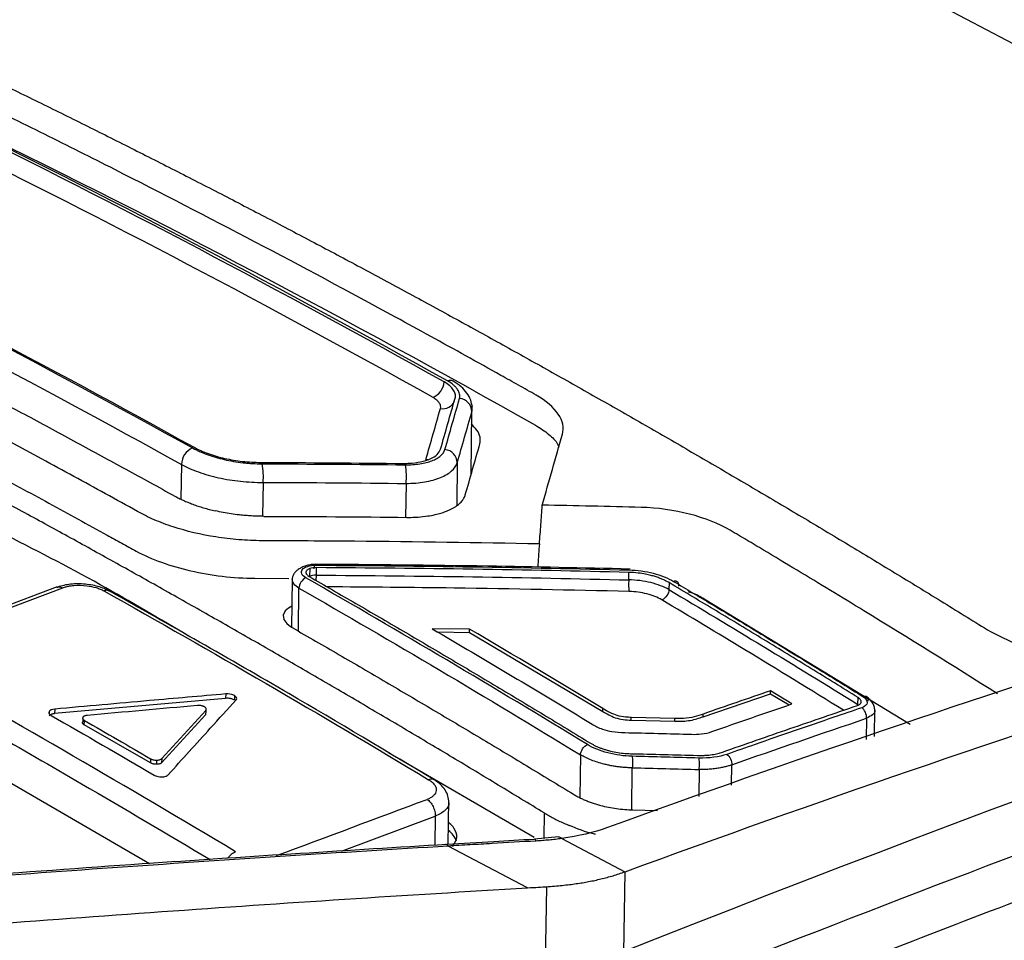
# Model space of a CAD drawing. Header units: millimetres. Extents: x -945 to 1227, y -951 to 1232.
# Tile 57 of 171: x 1023 to 1052, y -537 to -510. Entities that reach past the tile are written whole.
import ezdxf

# ---------------------------------------------------------------- set-up
doc = ezdxf.new("R2010")
doc.units = ezdxf.units.MM

msp = doc.modelspace()

# ---------------------------------------------------------------- linework, layer by layer
at = {"color": 7, "linetype": 'Continuous', "lineweight": 25}
for p, q in [((1035.69, -502.072), (1055.708, -512.592)), ((1036.412, -521.323), (1036.412, -521.303)), ((1031.867, -526.109), (1031.864, -526.329)), ((1031.677, -526.138), (1031.674, -526.366)), ((1041.015, -526.468), (1041.018, -526.247)), ((1024.29, -526.674), (1019.88, -528.336)), ((1030.074, -526.417), (1031.064, -526.424)), ((1031.162, -526.445), (1031.142, -527.872)), ((1042.191, -526.548), (1042.188, -526.752)), ((1020.046, -528.357), (1024.447, -526.698)), ((1049.249, -530.693), (1043.219, -527.026)), ((1036.353, -527.906), (1035.263, -527.897)), ((1035.42, -527.99), (1036.351, -528.008)), ((1036.351, -528.008), (1036.353, -527.906)), ((1036.351, -528.008), (1040.256, -530.317)), ((1029.217, -529.803), (1029.216, -529.932)), ((1029.473, -529.851), (1029.471, -529.98)), ((1043.189, -530.47), (1045.155, -529.797)), ((1045.155, -529.797), (1045.156, -529.712)), ((1045.155, -529.797), (1045.708, -530.123)), ((1045.784, -530.097), (1045.156, -529.712)), ((1029.216, -529.932), (1024.212, -530.379)), ((1028.413, -530.141), (1028.39, -530.142)), ((1047.718, -530.112), (1047.721, -529.908)), ((1019.484, -530.416), (1026.99, -534.762)), ((1024.214, -530.247), (1024.212, -530.379)), ((1028.63, -530.411), (1027.343, -531.814)), ((1027.344, -531.693), (1028.632, -530.283)), ((1028.632, -530.283), (1028.63, -530.411)), ((1040.256, -530.317), (1040.257, -530.232)), ((1043.189, -530.47), (1043.19, -530.391)), ((1048.199, -531.05), (1048.21, -530.247)), ((1025.08, -530.709), (1025.082, -530.577)), ((1027.016, -531.822), (1025.08, -530.709)), ((1041.084, -530.568), (1041.085, -530.489)), ((1041.084, -530.568), (1042.356, -530.6)), ((1042.357, -530.522), (1041.085, -530.489)), ((1042.356, -530.6), (1042.357, -530.522)), ((1038.24, -534.002), (1033.985, -531.523)), ((1027.018, -531.699), (1027.016, -531.822)), ((1027.183, -531.74), (1027.197, -531.74)), ((1027.197, -531.74), (1027.196, -531.861)), ((1027.339, -531.698), (1027.344, -531.693)), ((1027.344, -531.693), (1027.343, -531.814)), ((1035.728, -534.195), (1035.746, -532.909)), ((1041.134, -533.195), (1041.85, -533.214)), ((1038.959, -533.984), (1038.25, -534.053)), ((1039.05, -534.032), (1040.901, -535.005)), ((1035.662, -534.207), (1035.645, -534.208)), ((1038.05, -535.474), (1035.728, -534.254)), ((1040.901, -535.005), (1040.902, -535.005)), ((1038.57, -538.268), (1038.61, -535.442))]:
    msp.add_line(p, q, dxfattribs=at)
at = {"color": 250, "linetype": 'Continuous', "lineweight": 25}
for p, q in [((1036.423, -521.413), (1036.422, -521.545)), ((1036.396, -523.395), (1036.422, -521.545)), ((1027.921, -523.089), (1027.907, -524.098)), ((1035.074, -522.946), (1035.134, -522.95)), ((1035.994, -523.039), (1035.977, -524.281)), ((1030.31, -523.616), (1030.296, -524.606)), ((1034.496, -523.646), (1034.482, -524.638)), ((1031.343, -527.97), (1031.361, -526.706)), ((1024.051, -530.319), (1024.05, -530.372)), ((1025.036, -530.527), (1025.035, -530.619)), ((1047.969, -530.516), (1047.961, -531.132)), ((1039.597, -531.582), (1039.579, -532.829)), ((1041.099, -533.192), (1041.116, -531.963)), ((1043.072, -532.014), (1043.061, -532.801)), ((1044.015, -532.476), (1044.023, -531.877)), ((1038.537, -533.285), (1038.527, -534.026)), ((1032.604, -534.403), (1035.344, -533.381)), ((1035.344, -533.381), (1035.332, -534.228)), ((1040.869, -537.372), (1040.902, -535.005))]:
    msp.add_line(p, q, dxfattribs=at)
at = {"color": 7, "linetype": 'Continuous', "lineweight": 25, "flags": 128}
msp.add_lwpolyline([(1031.151, -527.24), (1031.051, -527.29), (1030.955, -527.374), (1030.899, -527.494), (1030.916, -527.621), (1031.006, -527.747), (1031.115, -527.833), (1031.149, -527.854), (1031.158, -527.86), (1031.161, -527.862), (1031.162, -527.862), (1031.162, -527.863), (1031.162, -527.863)], dxfattribs=at)
at = {"color": 250, "linetype": 'Continuous', "lineweight": 25, "flags": 128}
msp.add_lwpolyline([(1038.301, -534.105), (1038.279, -534.071), (1038.257, -534.055), (1038.236, -534.057), (1038.234, -534.058)], dxfattribs=at)
at = {"color": 250, "linetype": 'Continuous', "lineweight": 25}
for centre, radius, start, end in [((1035.784, -520.826), 0.193, 62.7749, 112.0624), ((1035.57, -521.087), 0.372, 259.5431, 335.9223)]:
    msp.add_arc(centre, radius, start, end, dxfattribs=at)
at = {"color": 7, "linetype": 'Continuous', "lineweight": 25}
for centre, radius, start, end in [((1035.056, -520.624), 0.556, 294.1924, 354.6067), ((1036.022, -521.56), 0.401, 2.0742, 84.5071), ((1028.478, -523.113), 0.557, 114.9602, 177.57), ((1035.594, -523.055), 0.401, 2.2257, 84.5664), ((1028.464, -523.426), 1.856, 354.1324, 11.0022), ((1032.704, -523.441), 1.804, 353.4919, 10.8426), ((1035.411, -534.288), 0.584, 17.8394, 56.526)]:
    msp.add_arc(centre, radius, start, end, dxfattribs=at)
for points, knots in [([(934.731, -528.016), (957.926, -516.708), (981.163, -506.922), (1027.433, -490.518), (1050.465, -483.899), (1073.251, -478.905)], [0, 0, 0, 0, 0.5, 0.5, 1, 1, 1, 1]), ([(1085.298, -520.203), (1081.5, -517.789), (1073.276, -512.563), (1061.511, -506.214), (1050.068, -500.661), (1043.092, -497.799), (1039.604, -496.368)], [0, 0, 0, 0, 0.250137, 0.541741, 0.77087, 1, 1, 1, 1]), ([(1010.751, -506.503), (1011.203, -506.698), (1012.108, -507.089), (1013.465, -507.687), (1014.822, -508.293), (1016.18, -508.907), (1017.538, -509.53), (1018.895, -510.162), (1020.253, -510.803), (1021.611, -511.452), (1022.969, -512.11), (1024.328, -512.776), (1025.686, -513.452), (1027.045, -514.135), (1028.403, -514.828), (1029.762, -515.529), (1030.668, -516.003), (1031.121, -516.24)], [0, 0, 0, 0, 0.066691, 0.133371, 0.200043, 0.266708, 0.333367, 0.400022, 0.466675, 0.533327, 0.59998, 0.666635, 0.733294, 0.799958, 0.86663, 0.93331, 1, 1, 1, 1]), ([(1131.358, -509.443), (1108.574, -514.436), (1085.545, -521.054), (1039.281, -537.456), (1016.046, -547.239), (992.854, -558.546)], [0, 0, 0, 0, 0.5, 0.5, 1, 1, 1, 1]), ([(1038.298, -521.06), (1038.215, -521.011), (1038.127, -520.964), (1037.956, -520.867), (1037.699, -520.723), (1037.1, -520.388), (1035.902, -519.721), (1033.506, -518.405), (1030.081, -516.572), (1026.656, -514.805), (1024.258, -513.601), (1023.059, -513.008), (1022.459, -512.714), (1022.202, -512.588), (1022.031, -512.505), (1021.948, -512.462), (1021.86, -512.421)], [0, 0, 0, 0, 0.015625, 0.015625, 0.03125, 0.0625, 0.125, 0.25, 0.5, 0.75, 0.875, 0.9375, 0.96875, 0.984375, 0.984375, 1, 1, 1, 1]), ([(1038.537, -533.285), (1038.09, -533.012), (1037.195, -532.467), (1035.852, -531.659), (1034.509, -530.858), (1033.166, -530.066), (1031.822, -529.281), (1030.479, -528.504), (1029.136, -527.734), (1027.792, -526.973), (1026.448, -526.22), (1025.105, -525.474), (1023.761, -524.736), (1022.417, -524.006), (1021.073, -523.284), (1019.728, -522.569), (1018.384, -521.863), (1017.039, -521.164), (1015.695, -520.473), (1014.35, -519.79), (1013.005, -519.115), (1011.661, -518.448), (1010.316, -517.788), (1008.97, -517.137), (1007.625, -516.493), (1006.28, -515.857), (1004.934, -515.229), (1003.589, -514.609), (1002.243, -513.996), (1000.897, -513.391), (1000, -512.994), (999.552, -512.796)], [0, 0, 0, 0, 0.034527, 0.069044, 0.103552, 0.138053, 0.172546, 0.207033, 0.241513, 0.275989, 0.31046, 0.344927, 0.379391, 0.413852, 0.448312, 0.482771, 0.517229, 0.551688, 0.586148, 0.620609, 0.655073, 0.68954, 0.724011, 0.758487, 0.792967, 0.827454, 0.861947, 0.896448, 0.930956, 0.965473, 1, 1, 1, 1]), ([(1038.397, -525.414), (1036.594, -525.379), (1034.34, -525.347), (1031.858, -525.33), (1031.181, -525.327), (1030.73, -525.325), (1030.504, -525.325), (1030.052, -525.319), (1029.826, -525.31), (1029.376, -525.273), (1028.705, -525.193), (1027.857, -524.993), (1027.299, -524.783), (1026.949, -524.631), (1026.788, -524.547), (1026.32, -524.291), (1026.012, -524.119), (1025.082, -523.608), (1023.222, -522.592), (1020.121, -520.937), (1017.019, -519.333), (1015.158, -518.392), (1014.228, -517.926), (1013.916, -517.772), (1013.453, -517.54), (1013.306, -517.46), (1013.048, -517.293), (1012.708, -517.031), (1012.454, -516.652), (1012.425, -516.365), (1012.442, -516.174), (1012.472, -516.08), (1012.558, -515.894), (1012.609, -515.802), (1012.706, -515.617), (1012.85, -515.341), (1013.38, -514.332), (1013.861, -513.431), (1014.245, -512.721)], [0, 0, 0, 0, 0.125, 0.15625, 0.171875, 0.171875, 0.1875, 0.1875, 0.203125, 0.203125, 0.21875, 0.25, 0.265625, 0.265625, 0.28125, 0.28125, 0.3125, 0.3125, 0.375, 0.5, 0.625, 0.6875, 0.6875, 0.71875, 0.71875, 0.734375, 0.734375, 0.75, 0.78125, 0.796875, 0.796875, 0.8125, 0.8125, 0.828125, 0.828125, 0.84375, 0.875, 1, 1, 1, 1]), ([(1031.121, -516.24), (1031.575, -516.48), (1032.482, -516.958), (1033.843, -517.687), (1035.204, -518.424), (1036.565, -519.169), (1037.925, -519.923), (1039.285, -520.685), (1040.644, -521.455), (1042.003, -522.234), (1043.362, -523.022), (1044.72, -523.818), (1046.078, -524.622), (1047.435, -525.435), (1048.793, -526.256), (1050.149, -527.085), (1051.053, -527.645), (1051.506, -527.925)], [0, 0, 0, 0, 0.066692, 0.133374, 0.200047, 0.266712, 0.333372, 0.400027, 0.46668, 0.533332, 0.599985, 0.666639, 0.733298, 0.799961, 0.866632, 0.933311, 1, 1, 1, 1]), ([(1014.808, -517.227), (1015.287, -517.466), (1016.244, -517.943), (1017.679, -518.671), (1019.115, -519.407), (1020.55, -520.152), (1021.986, -520.907), (1023.421, -521.67), (1024.856, -522.443), (1026.291, -523.223), (1027.248, -523.752), (1027.726, -524.016)], [0, 0, 0, 0, 0.111123, 0.222237, 0.333345, 0.444449, 0.555551, 0.666655, 0.777763, 0.888877, 1, 1, 1, 1]), ([(1012.975, -518.467), (1013.112, -518.539), (1013.259, -518.608), (1013.543, -518.749), (1013.969, -518.962), (1014.963, -519.46), (1016.95, -520.467), (1019.789, -521.938), (1022.627, -523.451), (1024.613, -524.532), (1025.606, -525.078), (1026.032, -525.313), (1026.245, -525.431), (1026.316, -525.47), (1026.456, -525.549), (1026.526, -525.589), (1026.599, -525.628)], [0, 0, 0, 0, 0.03125, 0.03125, 0.0625, 0.125, 0.25, 0.5, 0.75, 0.875, 0.9375, 0.96875, 0.96875, 0.984375, 0.984375, 1, 1, 1, 1]), ([(1035.931, -521.151), (1035.944, -521.108), (1035.94, -521.027), (1035.904, -520.946), (1035.852, -520.868), (1035.816, -520.829), (1035.729, -520.752), (1035.678, -520.714), (1035.609, -520.676)], [0, 0, 0, 0, 0.25, 0.5, 0.5, 0.75, 0.75, 1, 1, 1, 1]), ([(1036.06, -521.161), (1036.066, -521.14), (1036.069, -521.119), (1036.069, -521.075), (1036.066, -521.052), (1036.05, -520.985), (1036.03, -520.941), (1035.984, -520.874), (1035.958, -520.841), (1035.927, -520.809), (1035.906, -520.788), (1035.895, -520.778), (1035.833, -520.723), (1035.776, -520.683), (1035.712, -520.647)], [0, 0, 0, 0, 0.125, 0.125, 0.25, 0.25, 0.5, 0.5, 0.625, 0.6875, 0.6875, 0.75, 0.75, 1, 1, 1, 1]), ([(1036.433, -521.418), (1036.422, -521.346), (1036.399, -521.2), (1036.281, -520.995), (1036.111, -520.807), (1035.953, -520.706), (1035.872, -520.655)], [0, 0, 0, 0, 0.2345212, 0.477336, 0.7317679, 1, 1, 1, 1]), ([(1035.502, -521.453), (1035.509, -521.428), (1035.51, -521.388), (1035.496, -521.346), (1035.482, -521.317), (1035.473, -521.302), (1035.455, -521.274), (1035.444, -521.26), (1035.42, -521.233), (1035.407, -521.22), (1035.359, -521.178), (1035.323, -521.153), (1035.284, -521.131)], [0, 0, 0, 0, 0.25, 0.375, 0.375, 0.5, 0.5, 0.625, 0.625, 0.75, 0.75, 1, 1, 1, 1]), ([(1039.071, -522.207), (1039.126, -522.014), (1039.08, -521.813), (1038.81, -521.421), (1038.588, -521.231), (1038.298, -521.06)], [0, 0, 0, 0, 0.5, 0.5, 1, 1, 1, 1]), ([(1036.405, -521.328), (1036.413, -521.342), (1036.429, -521.37), (1036.425, -521.398), (1036.423, -521.413)], [0, 0, 0, 0, 0.4743041, 1, 1, 1, 1]), ([(1036.657, -522.484), (1036.665, -522.42), (1036.679, -522.289), (1036.587, -522.092), (1036.463, -521.969), (1036.404, -521.911)], [0, 0, 0, 0, 0.339924, 0.684583, 1, 1, 1, 1]), ([(1038.286, -521.943), (1038.421, -522.03), (1038.691, -522.203), (1038.904, -522.426), (1038.953, -522.552), (1038.964, -522.58)], [0, 0, 0, 0, 0.440586, 0.877742, 1, 1, 1, 1]), ([(1028.243, -522.608), (1028.287, -522.631), (1028.347, -522.66), (1028.402, -522.687), (1028.426, -522.699), (1028.436, -522.703), (1028.442, -522.706), (1028.443, -522.707), (1028.516, -522.74), (1028.593, -522.771), (1028.752, -522.829), (1028.833, -522.855), (1029.001, -522.904), (1029.086, -522.926), (1029.357, -522.987), (1029.537, -523.018), (1029.771, -523.044), (1029.841, -523.051), (1029.923, -523.057), (1029.958, -523.06), (1029.982, -523.061), (1029.995, -523.062), (1030.082, -523.067), (1030.176, -523.07), (1030.286, -523.072)], [0, 0, 0, 0, 0.0625, 0.09375, 0.109375, 0.117187, 0.117187, 0.125, 0.125, 0.25, 0.25, 0.375, 0.375, 0.5, 0.5, 0.75, 0.75, 0.8125, 0.84375, 0.859375, 0.859375, 0.875, 0.875, 1, 1, 1, 1]), ([(1028.293, -522.589), (1028.418, -522.658), (1028.555, -522.719), (1028.781, -522.801), (1028.859, -522.827), (1029.02, -522.874), (1029.101, -522.895), (1029.355, -522.951), (1029.534, -522.981), (1029.889, -523.019), (1030.067, -523.029), (1030.248, -523.029)], [0, 0, 0, 0, 0.25, 0.25, 0.375, 0.375, 0.5, 0.5, 0.75, 0.75, 1, 1, 1, 1]), ([(1034.588, -523.054), (1034.708, -523.048), (1034.817, -523.034), (1035.026, -522.992), (1035.123, -522.962), (1035.286, -522.888), (1035.352, -522.846), (1035.452, -522.752), (1035.487, -522.701), (1035.503, -522.645)], [0, 0, 0, 0, 0.25, 0.25, 0.5, 0.5, 0.75, 0.75, 1, 1, 1, 1]), ([(1036.229, -523.979), (1036.301, -523.728), (1036.444, -523.227), (1036.586, -522.732), (1036.657, -522.484)], [0, 0, 0, 0, 0.5007064, 1, 1, 1, 1]), ([(1034.475, -523.102), (1034.619, -523.103), (1034.76, -523.094), (1035.03, -523.053), (1035.148, -523.023), (1035.303, -522.963), (1035.35, -522.94), (1035.435, -522.892), (1035.471, -522.867), (1035.571, -522.78), (1035.614, -522.719), (1035.632, -522.656)], [0, 0, 0, 0, 0.25, 0.25, 0.5, 0.5, 0.625, 0.625, 0.75, 0.75, 1, 1, 1, 1]), ([(1027.921, -523.089), (1028.073, -523.172), (1028.24, -523.246), (1028.604, -523.376), (1028.802, -523.434), (1029.217, -523.525), (1029.431, -523.559), (1029.87, -523.605), (1030.09, -523.617), (1030.31, -523.616)], [0, 0, 0, 0, 0.25, 0.25, 0.5, 0.5, 0.75, 0.75, 1, 1, 1, 1]), ([(1034.496, -523.646), (1034.69, -523.645), (1034.87, -523.629), (1035.21, -523.571), (1035.366, -523.53), (1035.569, -523.447), (1035.632, -523.416), (1035.741, -523.352), (1035.788, -523.317), (1035.912, -523.206), (1035.969, -523.127), (1035.994, -523.039)], [0, 0, 0, 0, 0.25, 0.25, 0.5, 0.5, 0.625, 0.625, 0.75, 0.75, 1, 1, 1, 1]), ([(1027.726, -524.016), (1027.765, -524.037), (1027.844, -524.079), (1027.973, -524.14), (1028.11, -524.199), (1028.256, -524.256), (1028.41, -524.31), (1028.572, -524.36), (1028.74, -524.407), (1028.858, -524.435), (1028.917, -524.449)], [0, 0, 0, 0, 0.118082, 0.238279, 0.360535, 0.484782, 0.610936, 0.738912, 0.868624, 1, 1, 1, 1]), ([(1035.651, -524.468), (1035.682, -524.456), (1035.744, -524.432), (1035.827, -524.391), (1035.903, -524.349), (1035.97, -524.305), (1036.029, -524.26), (1036.081, -524.214), (1036.125, -524.167), (1036.161, -524.12), (1036.191, -524.073), (1036.214, -524.026), (1036.224, -523.994), (1036.229, -523.979)], [0, 0, 0, 0, 0.101187, 0.200462, 0.297798, 0.393143, 0.486436, 0.577612, 0.666612, 0.753382, 0.837884, 0.920093, 1, 1, 1, 1]), ([(1038.397, -525.414), (1038.404, -525.32), (1038.419, -525.131), (1038.437, -524.906), (1038.451, -524.714), (1038.463, -524.558), (1038.473, -524.405), (1038.478, -524.313), (1038.48, -524.281)], [0, 0, 0, 0, 0.250263, 0.500195, 0.594945, 0.757368, 0.912905, 1, 1, 1, 1]), ([(1043.977, -525.014), (1043.646, -524.82), (1043.235, -524.658), (1042.338, -524.427), (1041.851, -524.358), (1041.372, -524.346)], [0, 0, 0, 0, 0.5, 0.5, 1, 1, 1, 1]), ([(1030.332, -524.608), (1030.272, -524.607), (1030.154, -524.606), (1029.976, -524.597), (1029.796, -524.585), (1029.596, -524.565), (1029.378, -524.537), (1029.144, -524.498), (1028.992, -524.465), (1028.917, -524.449)], [0, 0, 0, 0, 0.124383, 0.248712, 0.373436, 0.498999, 0.666995, 0.833635, 1, 1, 1, 1]), ([(1034.517, -524.638), (1034.558, -524.638), (1034.668, -524.639), (1034.876, -524.629), (1035.114, -524.603), (1035.336, -524.562), (1035.51, -524.518), (1035.607, -524.484), (1035.651, -524.468)], [0, 0, 0, 0, 0.095275, 0.261781, 0.500664, 0.692033, 0.858564, 1, 1, 1, 1]), ([(1028.171, -528.137), (1027.297, -527.616), (1025.455, -526.519), (1023.609, -525.576), (1022.64, -525.081)], [0, 0, 0, 0, 0.475077, 1, 1, 1, 1]), ([(1051.803, -529.8), (1050.501, -528.979), (1048.545, -527.765), (1046.262, -526.379), (1045.119, -525.694), (1044.63, -525.402), (1044.303, -525.207), (1044.141, -525.11), (1043.977, -525.014)], [0, 0, 0, 0, 0.5, 0.75, 0.875, 0.9375, 0.9375, 1, 1, 1, 1]), ([(1026.599, -525.628), (1027.05, -525.866), (1027.598, -526.063), (1028.79, -526.338), (1029.435, -526.416), (1030.074, -526.417)], [0, 0, 0, 0, 0.5, 0.5, 1, 1, 1, 1]), ([(1031.84, -526.011), (1031.799, -526.013), (1031.714, -526.018), (1031.589, -526.045), (1031.47, -526.087), (1031.363, -526.144), (1031.273, -526.213), (1031.208, -526.292), (1031.167, -526.378), (1031.164, -526.437), (1031.162, -526.467)], [0, 0, 0, 0, 0.115786, 0.235134, 0.35796, 0.483652, 0.611206, 0.740152, 0.870077, 1, 1, 1, 1]), ([(1031.563, -526.406), (1031.502, -526.371), (1031.459, -526.328), (1031.423, -526.243), (1031.43, -526.2), (1031.491, -526.124), (1031.546, -526.092), (1031.687, -526.049), (1031.772, -526.037), (1031.863, -526.038)], [0, 0, 0, 0, 0.25, 0.25, 0.5, 0.5, 0.75, 0.75, 1, 1, 1, 1]), ([(1031.81, -526.14), (1031.815, -526.088), (1031.823, -526.039), (1031.844, -525.999), (1031.855, -526.01), (1031.863, -526.038)], [0, 0, 0, 0, 0.5, 0.5, 1, 1, 1, 1]), ([(1041.051, -526.15), (1039.663, -526.119), (1036.595, -526.05), (1033.522, -526.024), (1031.84, -526.011)], [0, 0, 0, 0, 0.452482, 1, 1, 1, 1]), ([(1031.677, -526.138), (1031.663, -526.143), (1031.636, -526.154), (1031.606, -526.174), (1031.583, -526.197), (1031.568, -526.221), (1031.563, -526.247), (1031.566, -526.272), (1031.578, -526.298), (1031.597, -526.322), (1031.623, -526.345), (1031.646, -526.359), (1031.657, -526.366)], [0, 0, 0, 0, 0.105242, 0.209297, 0.312174, 0.41388, 0.514423, 0.613812, 0.712055, 0.809161, 0.905139, 1, 1, 1, 1]), ([(1031.657, -526.366), (1032.114, -526.63), (1033.03, -527.157), (1034.402, -527.957), (1035.775, -528.766), (1037.147, -529.583), (1038.52, -530.407), (1039.435, -530.964), (1039.892, -531.242)], [0, 0, 0, 0, 0.166552, 0.333145, 0.499783, 0.666469, 0.833207, 1, 1, 1, 1]), ([(1042.191, -526.548), (1042.164, -526.533), (1042.107, -526.5), (1042.01, -526.455), (1041.903, -526.411), (1041.785, -526.37), (1041.65, -526.332), (1041.485, -526.295), (1041.27, -526.26), (1041.108, -526.252), (1041.018, -526.247)], [0, 0, 0, 0, 0.0921435, 0.1882183, 0.2882274, 0.392173, 0.5000574, 0.6249126, 0.791582, 1, 1, 1, 1]), ([(1041.02, -526.177), (1041.257, -526.183), (1041.504, -526.217), (1041.954, -526.332), (1042.161, -526.414), (1042.325, -526.512)], [0, 0, 0, 0, 0.5, 0.5, 1, 1, 1, 1]), ([(1025.83, -526.798), (1025.719, -526.747), (1025.496, -526.645), (1025.057, -526.578), (1024.612, -526.583), (1024.376, -526.653), (1024.258, -526.688)], [0, 0, 0, 0, 0.250268, 0.499774, 0.749641, 1, 1, 1, 1]), ([(1024.447, -526.698), (1024.466, -526.692), (1024.514, -526.675), (1024.597, -526.654), (1024.688, -526.638), (1024.866, -526.618), (1025.125, -526.622), (1025.384, -526.678), (1025.526, -526.728), (1025.6, -526.76), (1025.633, -526.778), (1025.649, -526.787)], [0, 0, 0, 0, 0.056367, 0.143245, 0.221868, 0.286606, 0.57059, 0.784554, 0.89211, 0.947517, 1, 1, 1, 1]), ([(1031.554, -526.411), (1031.51, -526.429), (1031.458, -526.473), (1031.383, -526.589), (1031.363, -526.655), (1031.361, -526.706)], [0, 0, 0, 0, 0.5, 0.5, 1, 1, 1, 1]), ([(1041.015, -526.468), (1041.009, -526.52), (1041.006, -526.592), (1041.009, -526.724), (1041.016, -526.778), (1041.024, -526.806)], [0, 0, 0, 0, 0.5, 0.5, 1, 1, 1, 1]), ([(1042.188, -526.752), (1042.042, -526.667), (1041.855, -526.596), (1041.451, -526.497), (1041.229, -526.47), (1041.015, -526.468)], [0, 0, 0, 0, 0.5, 0.5, 1, 1, 1, 1]), ([(1047.721, -529.908), (1047.261, -529.623), (1046.34, -529.054), (1044.957, -528.21), (1043.575, -527.374), (1042.653, -526.824), (1042.191, -526.548)], [0, 0, 0, 0, 0.250016, 0.500017, 0.75001, 1, 1, 1, 1]), ([(1042.481, -526.652), (1042.481, -526.638), (1042.481, -526.61), (1042.473, -526.575), (1042.459, -526.546), (1042.44, -526.526), (1042.421, -526.513), (1042.401, -526.506), (1042.382, -526.503), (1042.366, -526.503), (1042.352, -526.505), (1042.341, -526.507), (1042.333, -526.509), (1042.328, -526.511), (1042.325, -526.512), (1042.325, -526.512)], [0, 0, 0, 0, 0.135853, 0.268431, 0.394078, 0.50988, 0.613882, 0.705058, 0.783135, 0.848338, 0.90117, 0.942232, 0.9721, 0.991248, 1, 1, 1, 1]), ([(1042.325, -526.512), (1042.695, -526.733), (1043.618, -527.283), (1045.068, -528.16), (1046.542, -529.06), (1047.464, -529.63), (1047.858, -529.874)], [0, 0, 0, 0, 0.200582, 0.500002, 0.786099, 1, 1, 1, 1]), ([(1035.392, -532.357), (1033.951, -531.496), (1030.766, -529.593), (1027.576, -527.787), (1025.83, -526.798)], [0, 0, 0, 0, 0.4524811, 1, 1, 1, 1]), ([(1041.98, -527.052), (1041.855, -526.978), (1041.71, -526.92), (1041.375, -526.835), (1041.203, -526.811), (1041.024, -526.806)], [0, 0, 0, 0, 0.5, 0.5, 1, 1, 1, 1]), ([(1042.188, -526.752), (1042.185, -526.802), (1042.164, -526.869), (1042.088, -526.984), (1042.036, -527.027), (1041.992, -527.046)], [0, 0, 0, 0, 0.5, 0.5, 1, 1, 1, 1]), ([(1043.219, -527.026), (1043.105, -526.961), (1042.966, -526.882), (1042.788, -526.827), (1042.756, -526.817)], [0, 0, 0, 0, 0.8159399, 1, 1, 1, 1]), ([(1031.162, -527.863), (1031.62, -528.126), (1032.535, -528.653), (1033.908, -529.454), (1035.281, -530.263), (1036.654, -531.08), (1038.026, -531.904), (1038.941, -532.461), (1039.398, -532.739)], [0, 0, 0, 0, 0.166599, 0.33322, 0.499868, 0.666544, 0.833254, 1, 1, 1, 1]), ([(1051.506, -527.925), (1051.812, -528.088), (1052.301, -528.349), (1053.165, -528.598), (1053.992, -528.766), (1054.569, -528.77), (1054.884, -528.772)], [0, 0, 0, 0, 0.327917, 0.523335, 0.74033, 1, 1, 1, 1]), ([(1029.217, -529.803), (1028.473, -529.868), (1026.805, -530.015), (1025.137, -530.164), (1024.214, -530.247)], [0, 0, 0, 0, 0.44633, 1, 1, 1, 1]), ([(1027.531, -532.17), (1027.943, -531.715), (1028.606, -530.984), (1029.269, -530.255), (1029.52, -529.978)], [0, 0, 0, 0, 0.62159, 1, 1, 1, 1]), ([(1028.595, -530.181), (1028.587, -530.177), (1028.571, -530.168), (1028.543, -530.158), (1028.507, -530.149), (1028.463, -530.141), (1028.43, -530.141), (1028.413, -530.141)], [0, 0, 0, 0, 0.165935, 0.330333, 0.498117, 0.753089, 1, 1, 1, 1]), ([(1029.471, -529.98), (1029.46, -529.974), (1029.438, -529.963), (1029.397, -529.949), (1029.347, -529.937), (1029.284, -529.929), (1029.238, -529.931), (1029.216, -529.932)], [0, 0, 0, 0, 0.166633, 0.331509, 0.500672, 0.749123, 1, 1, 1, 1]), ([(1043.755, -531.504), (1044.413, -531.273), (1045.729, -530.813), (1047.044, -530.366), (1047.701, -530.142)], [0, 0, 0, 0, 0.499888, 1, 1, 1, 1]), ([(1047.701, -530.142), (1047.716, -530.136), (1047.744, -530.125), (1047.776, -530.103), (1047.8, -530.079), (1047.812, -530.051), (1047.815, -530.022), (1047.806, -529.993), (1047.788, -529.963), (1047.76, -529.935), (1047.734, -529.917), (1047.721, -529.908)], [0, 0, 0, 0, 0.11189, 0.223516, 0.334906, 0.446091, 0.557102, 0.667967, 0.778718, 0.889386, 1, 1, 1, 1]), ([(1047.858, -529.874), (1047.946, -529.929), (1047.994, -529.997), (1047.984, -530.12), (1047.926, -530.175), (1047.83, -530.208)], [0, 0, 0, 0, 0.5, 0.5, 1, 1, 1, 1]), ([(1047.858, -529.874), (1047.869, -529.871), (1047.893, -529.864), (1047.93, -529.865), (1047.993, -529.89), (1048.003, -529.961), (1048.011, -530.013)], [0, 0, 0, 0, 0.131968, 0.271642, 0.467629, 1, 1, 1, 1]), ([(1048.21, -530.281), (1048.207, -530.244), (1048.203, -530.17), (1048.151, -530.061), (1048.071, -529.961), (1047.997, -529.907), (1047.96, -529.881)], [0, 0, 0, 0, 0.25758, 0.512512, 0.761085, 1, 1, 1, 1]), ([(1024.212, -530.379), (1024.199, -530.38), (1024.174, -530.383), (1024.139, -530.391), (1024.103, -530.404), (1024.069, -530.423), (1024.056, -530.441), (1024.049, -530.45)], [0, 0, 0, 0, 0.166439, 0.331294, 0.499264, 0.749016, 1, 1, 1, 1]), ([(1025.167, -530.43), (1025.156, -530.432), (1025.136, -530.434), (1025.108, -530.441), (1025.08, -530.451), (1025.052, -530.466), (1025.042, -530.48), (1025.036, -530.487)], [0, 0, 0, 0, 0.166089, 0.331307, 0.500419, 0.751792, 1, 1, 1, 1]), ([(1028.632, -530.283), (1028.636, -530.278), (1028.643, -530.269), (1028.647, -530.253), (1028.646, -530.234), (1028.636, -530.213), (1028.618, -530.198), (1028.61, -530.191)], [0, 0, 0, 0, 0.165949, 0.330332, 0.498076, 0.753132, 1, 1, 1, 1]), ([(1040.256, -530.317), (1040.311, -530.349), (1040.366, -530.382), (1040.484, -530.443), (1040.547, -530.473), (1040.686, -530.522), (1040.764, -530.54), (1040.923, -530.562), (1041.004, -530.566), (1041.084, -530.568)], [0, 0, 0, 0, 0.25, 0.25, 0.5, 0.5, 0.75, 0.75, 1, 1, 1, 1]), ([(1047.83, -530.208), (1047.557, -530.301), (1046.899, -530.524), (1045.858, -530.881), (1044.815, -531.242), (1044.157, -531.473), (1043.882, -531.57)], [0, 0, 0, 0, 0.207407, 0.499999, 0.790847, 1, 1, 1, 1]), ([(1047.97, -530.515), (1047.974, -530.464), (1047.963, -530.397), (1047.909, -530.279), (1047.867, -530.232), (1047.829, -530.208)], [0, 0, 0, 0, 0.5, 0.5, 1, 1, 1, 1]), ([(1025.08, -530.709), (1025.073, -530.705), (1025.059, -530.696), (1025.044, -530.681), (1025.032, -530.663), (1025.025, -530.642), (1025.032, -530.627), (1025.035, -530.619)], [0, 0, 0, 0, 0.166062, 0.330883, 0.499172, 0.749314, 1, 1, 1, 1]), ([(1025.036, -530.487), (1025.035, -530.491), (1025.031, -530.499), (1025.03, -530.507), (1025.03, -530.51)], [0, 0, 0, 0, 0.502214, 1, 1, 1, 1]), ([(1025.03, -530.51), (1025.031, -530.518), (1025.033, -530.532), (1025.048, -530.553), (1025.065, -530.565), (1025.073, -530.572)], [0, 0, 0, 0, 0.338612, 0.666072, 1, 1, 1, 1]), ([(1042.356, -530.6), (1042.435, -530.602), (1042.515, -530.602), (1042.669, -530.595), (1042.742, -530.587), (1042.951, -530.551), (1043.071, -530.511), (1043.189, -530.47)], [0, 0, 0, 0, 0.25, 0.25, 0.5, 0.5, 1, 1, 1, 1]), ([(1039.597, -531.582), (1039.6, -531.533), (1039.621, -531.466), (1039.698, -531.352), (1039.751, -531.309), (1039.794, -531.29)], [0, 0, 0, 0, 0.5, 0.5, 1, 1, 1, 1]), ([(1041.108, -531.627), (1040.988, -531.625), (1040.869, -531.615), (1040.63, -531.581), (1040.511, -531.558), (1040.173, -531.469), (1039.966, -531.385), (1039.803, -531.285)], [0, 0, 0, 0, 0.25, 0.25, 0.5, 0.5, 1, 1, 1, 1]), ([(1039.892, -531.242), (1039.918, -531.257), (1039.968, -531.287), (1040.052, -531.328), (1040.14, -531.367), (1040.232, -531.402), (1040.328, -531.433), (1040.461, -531.472), (1040.635, -531.51), (1040.85, -531.541), (1040.994, -531.547), (1041.065, -531.551)], [0, 0, 0, 0, 0.084758, 0.168983, 0.252675, 0.335835, 0.418466, 0.500568, 0.667177, 0.833655, 1, 1, 1, 1]), ([(1041.116, -531.963), (1041.077, -531.962), (1040.997, -531.961), (1040.877, -531.953), (1040.758, -531.942), (1040.639, -531.927), (1040.521, -531.907), (1040.404, -531.884), (1040.263, -531.851), (1040.098, -531.804), (1039.917, -531.74), (1039.747, -531.666), (1039.647, -531.61), (1039.597, -531.582)], [0, 0, 0, 0, 0.071406, 0.142808, 0.214205, 0.285598, 0.356986, 0.428369, 0.499748, 0.62294, 0.747377, 0.873062, 1, 1, 1, 1]), ([(1043.021, -531.602), (1043.061, -531.602), (1043.138, -531.603), (1043.249, -531.599), (1043.353, -531.59), (1043.449, -531.578), (1043.537, -531.563), (1043.617, -531.545), (1043.69, -531.526), (1043.734, -531.511), (1043.755, -531.504)], [0, 0, 0, 0, 0.145668, 0.28543, 0.419285, 0.547235, 0.66928, 0.785422, 0.895661, 1, 1, 1, 1]), ([(1043.882, -531.57), (1043.92, -531.594), (1043.961, -531.641), (1044.016, -531.759), (1044.027, -531.826), (1044.023, -531.877)], [0, 0, 0, 0, 0.5, 0.5, 1, 1, 1, 1]), ([(1027.196, -531.861), (1027.185, -531.861), (1027.163, -531.861), (1027.13, -531.858), (1027.093, -531.851), (1027.052, -531.84), (1027.028, -531.828), (1027.016, -531.822)], [0, 0, 0, 0, 0.166341, 0.331217, 0.499306, 0.749234, 1, 1, 1, 1]), ([(1027.018, -531.699), (1027.024, -531.702), (1027.035, -531.709), (1027.049, -531.714), (1027.056, -531.717)], [0, 0, 0, 0, 0.501945, 1, 1, 1, 1]), ([(1027.056, -531.717), (1027.069, -531.721), (1027.095, -531.73), (1027.139, -531.738), (1027.168, -531.739), (1027.183, -531.74)], [0, 0, 0, 0, 0.338381, 0.665902, 1, 1, 1, 1]), ([(1027.343, -531.814), (1027.338, -531.819), (1027.329, -531.827), (1027.309, -531.839), (1027.281, -531.849), (1027.244, -531.859), (1027.212, -531.86), (1027.196, -531.861)], [0, 0, 0, 0, 0.166346, 0.331221, 0.499288, 0.749178, 1, 1, 1, 1]), ([(1027.197, -531.74), (1027.205, -531.74), (1027.222, -531.739), (1027.237, -531.737), (1027.245, -531.736)], [0, 0, 0, 0, 0.501979, 1, 1, 1, 1]), ([(1027.245, -531.736), (1027.258, -531.733), (1027.284, -531.728), (1027.316, -531.715), (1027.331, -531.704), (1027.339, -531.698)], [0, 0, 0, 0, 0.338463, 0.665972, 1, 1, 1, 1]), ([(1041.108, -531.627), (1041.116, -531.656), (1041.122, -531.71), (1041.126, -531.841), (1041.122, -531.912), (1041.116, -531.963)], [0, 0, 0, 0, 0.5, 0.5, 1, 1, 1, 1]), ([(1043.072, -532.014), (1043.078, -531.963), (1043.082, -531.892), (1043.079, -531.762), (1043.073, -531.707), (1043.065, -531.679)], [0, 0, 0, 0, 0.5, 0.5, 1, 1, 1, 1]), ([(1044.023, -531.877), (1043.991, -531.888), (1043.925, -531.91), (1043.815, -531.94), (1043.692, -531.966), (1043.556, -531.988), (1043.407, -532.005), (1043.244, -532.015), (1043.13, -532.015), (1043.072, -532.014)], [0, 0, 0, 0, 0.119635, 0.24701, 0.382124, 0.52498, 0.675577, 0.833917, 1, 1, 1, 1]), ([(1058.402, -532.261), (1053.125, -534.194), (1047.844, -536.208), (1037.276, -540.4), (1031.988, -542.578), (1016.123, -549.351), (1005.541, -554.189), (994.967, -559.344)], [0, 0, 0, 0, 0.25, 0.25, 0.5, 0.5, 1, 1, 1, 1]), ([(1035.154, -532.311), (1035.171, -532.321), (1035.213, -532.348), (1035.266, -532.392), (1035.311, -532.439), (1035.355, -532.5), (1035.385, -532.578), (1035.378, -532.662), (1035.341, -532.734), (1035.285, -532.794), (1035.221, -532.838), (1035.16, -532.869), (1035.126, -532.883), (1035.109, -532.89)], [0, 0, 0, 0, 0.0574063, 0.1428671, 0.219931, 0.2858045, 0.4284776, 0.5711191, 0.6781418, 0.7852414, 0.8924534, 0.9467567, 1, 1, 1, 1]), ([(1035.745, -532.971), (1035.741, -532.91), (1035.732, -532.789), (1035.644, -532.611), (1035.512, -532.447), (1035.388, -532.361), (1035.327, -532.318)], [0, 0, 0, 0, 0.257372, 0.511059, 0.760036, 1, 1, 1, 1]), ([(1035.109, -532.89), (1035.14, -532.908), (1035.173, -532.935), (1035.234, -533.006), (1035.263, -533.049), (1035.308, -533.144), (1035.326, -533.195), (1035.346, -533.293), (1035.349, -533.339), (1035.347, -533.38)], [0, 0, 0, 0, 0.25, 0.25, 0.5, 0.5, 0.75, 0.75, 1, 1, 1, 1]), ([(1039.398, -532.739), (1039.43, -532.758), (1039.494, -532.796), (1039.599, -532.849), (1039.708, -532.899), (1039.823, -532.945), (1039.942, -532.988), (1040.064, -533.028), (1040.222, -533.072), (1040.419, -533.118), (1040.655, -533.158), (1040.895, -533.185), (1041.054, -533.192), (1041.134, -533.195)], [0, 0, 0, 0, 0.072434, 0.144549, 0.216348, 0.287831, 0.358998, 0.429851, 0.500391, 0.624606, 0.749279, 0.874411, 1, 1, 1, 1]), ([(974.232, -564.041), (975.317, -563.875), (977.507, -563.539), (980.822, -563.042), (984.195, -562.544), (987.579, -562.055), (990.117, -561.695), (991.65, -561.481), (992.206, -561.402), (993.022, -561.265), (994.212, -560.996), (995.423, -560.59), (996.16, -560.274), (996.49, -560.114), (996.7, -560.012), (997.051, -559.841), (997.561, -559.593), (998.191, -559.288), (998.821, -558.983), (1000.92, -557.97), (1007.849, -554.666), (1015.914, -550.974), (1023.642, -547.578), (1027.673, -545.837), (1031.704, -544.128), (1035.735, -542.449), (1039.764, -540.803), (1043.793, -539.187), (1047.821, -537.603), (1051.847, -536.051), (1055.872, -534.528), (1058.554, -533.54), (1059.895, -533.046)], [0, 0, 0, 0, 0.030446, 0.061437, 0.092974, 0.125056, 0.156321, 0.164137, 0.168038, 0.171917, 0.187328, 0.202868, 0.210653, 0.213204, 0.215118, 0.218468, 0.226284, 0.2341, 0.241916, 0.249732, 0.312266, 0.499829, 0.549846, 0.599863, 0.64988, 0.699897, 0.749914, 0.799931, 0.849949, 0.899966, 0.949983, 1, 1, 1, 1]), ([(1038.537, -533.285), (1038.581, -533.311), (1038.669, -533.363), (1038.809, -533.439), (1038.955, -533.512), (1039.107, -533.582), (1039.212, -533.626), (1039.265, -533.648)], [0, 0, 0, 0, 0.200385, 0.400116, 0.599655, 0.799463, 1, 1, 1, 1]), ([(1035.849, -534.267), (1035.908, -534.182), (1036.027, -534.014), (1035.936, -533.771), (1035.819, -533.624), (1035.747, -533.573), (1035.736, -533.565)], [0, 0, 0, 0, 0.384631, 0.7624, 0.963776, 1, 1, 1, 1]), ([(1040.035, -533.908), (1040.027, -533.906), (1039.747, -533.848), (1039.503, -533.747), (1039.265, -533.648)], [0, 0, 0, 0, 0.028265, 1, 1, 1, 1]), ([(1038.234, -534.058), (1037.843, -534.081), (1036.995, -534.129), (1036.146, -534.179), (1035.687, -534.205)], [0, 0, 0, 0, 0.459902, 1, 1, 1, 1]), ([(1038.301, -534.105), (1037.872, -534.13), (1037.229, -534.166), (1036.371, -534.216), (1035.942, -534.242), (1035.728, -534.254)], [0, 0, 0, 0, 0.500009, 0.750013, 1, 1, 1, 1]), ([(1039.05, -534.032), (1038.989, -534.041), (1038.868, -534.057), (1038.682, -534.077), (1038.493, -534.093), (1038.365, -534.101), (1038.301, -534.105)], [0, 0, 0, 0, 0.2495082, 0.4991475, 0.7492072, 1, 1, 1, 1]), ([(1035.687, -534.206), (1032.826, -534.382), (1026.466, -534.773), (1020.101, -535.264), (1016.6, -535.534)], [0, 0, 0, 0, 0.449978, 1, 1, 1, 1]), ([(1035.728, -534.254), (1034.14, -534.35), (1032.552, -534.447), (1029.376, -534.652), (1027.788, -534.759), (1023.022, -535.091), (1019.844, -535.329), (1016.666, -535.584)], [0, 0, 0, 0, 0.25, 0.25, 0.5, 0.5, 1, 1, 1, 1]), ([(1038.61, -535.442), (1038.687, -535.436), (1038.839, -535.424), (1039.061, -535.403), (1039.271, -535.38), (1039.471, -535.353), (1039.659, -535.325), (1039.905, -535.281), (1040.207, -535.216), (1040.563, -535.12), (1040.787, -535.044), (1040.901, -535.005)], [0, 0, 0, 0, 0.091666, 0.180157, 0.265395, 0.347345, 0.425942, 0.501167, 0.66081, 0.826931, 1, 1, 1, 1]), ([(1016.637, -536.992), (1018.422, -536.846), (1020.207, -536.702), (1023.777, -536.429), (1025.561, -536.297), (1029.13, -536.044), (1030.914, -535.923), (1034.482, -535.69), (1036.266, -535.581), (1038.05, -535.474)], [0, 0, 0, 0, 0.25, 0.25, 0.5, 0.5, 0.75, 0.75, 1, 1, 1, 1])]:
    msp.add_open_spline(points, degree=3, knots=knots, dxfattribs=at)
at = {"color": 250, "linetype": 'Continuous', "lineweight": 25}
for points, knots in [([(1084.264, -520.48), (1080.44, -518.053), (1072.196, -512.82), (1060.416, -506.462), (1048.989, -500.914), (1042.023, -498.051), (1038.54, -496.619)], [0, 0, 0, 0, 0.251708, 0.542702, 0.771351, 1, 1, 1, 1]), ([(1038.397, -525.414), (1038.38, -525.615), (1038.361, -525.844), (1038.349, -526.068), (1038.348, -526.095)], [0, 0, 0, 0, 0.881791, 1, 1, 1, 1]), ([(1031.864, -526.329), (1031.861, -526.362), (1031.858, -526.414), (1031.859, -526.468), (1031.86, -526.487)], [0, 0, 0, 0, 0.647947, 1, 1, 1, 1]), ([(1024.284, -526.685), (1024.303, -526.677), (1024.351, -526.655), (1024.41, -526.682), (1024.447, -526.698)], [0, 0, 0, 0, 0.372042, 1, 1, 1, 1]), ([(1031.361, -526.706), (1031.303, -526.667), (1031.188, -526.591), (1031.172, -526.502), (1031.164, -526.458)], [0, 0, 0, 0, 0.50686, 1, 1, 1, 1]), ([(1041.024, -526.806), (1039.318, -526.768), (1036.368, -526.703), (1033.415, -526.68), (1032.17, -526.67)], [0, 0, 0, 0, 0.578549, 1, 1, 1, 1]), ([(1025.828, -526.802), (1025.804, -526.788), (1025.753, -526.759), (1025.685, -526.777), (1025.649, -526.787)], [0, 0, 0, 0, 0.469862, 1, 1, 1, 1]), ([(1047.297, -530.282), (1046.335, -529.689), (1044.564, -528.596), (1042.791, -527.537), (1041.98, -527.052)], [0, 0, 0, 0, 0.542709, 1, 1, 1, 1]), ([(1019.681, -529.393), (1021.454, -530.395), (1024.484, -532.105), (1027.509, -533.903), (1028.763, -534.648)], [0, 0, 0, 0, 0.585531, 1, 1, 1, 1]), ([(1048.207, -530.274), (1048.208, -530.277), (1048.225, -530.327), (1048.156, -530.422), (1048.032, -530.484), (1047.969, -530.516)], [0, 0, 0, 0, 0.029182, 0.513798, 1, 1, 1, 1]), ([(1035.334, -532.327), (1035.31, -532.312), (1035.259, -532.283), (1035.19, -532.301), (1035.154, -532.311)], [0, 0, 0, 0, 0.480948, 1, 1, 1, 1]), ([(1035.738, -532.964), (1035.74, -532.971), (1035.768, -533.055), (1035.674, -533.174), (1035.519, -533.304), (1035.403, -533.355), (1035.344, -533.381)], [0, 0, 0, 0, 0.041974, 0.510202, 0.752668, 1, 1, 1, 1]), ([(1038.957, -533.987), (1038.964, -533.986), (1038.993, -533.981), (1039.026, -534.01), (1039.05, -534.032)], [0, 0, 0, 0, 0.237508, 1, 1, 1, 1]), ([(1029.276, -534.615), (1029.278, -534.612), (1029.295, -534.584), (1029.334, -534.538), (1029.407, -534.466), (1029.466, -534.436), (1029.504, -534.417)], [0, 0, 0, 0, 0.035935, 0.29057, 0.539566, 1, 1, 1, 1]), ([(1035.728, -534.254), (1035.714, -534.233), (1035.693, -534.201), (1035.67, -534.199), (1035.662, -534.207), (1035.661, -534.208)], [0, 0, 0, 0, 0.614274, 0.94419, 1, 1, 1, 1])]:
    msp.add_open_spline(points, degree=3, knots=knots, dxfattribs=at)
at = {"color": 7, "linetype": 'Continuous', "lineweight": 25}
for points in [[(1035.609, -520.676), (1030.829, -518.006), (1026.044, -515.492), (1021.26, -513.135)], [(1035.712, -520.647), (1030.927, -517.975), (1026.138, -515.458), (1021.349, -513.099)], [(1021.847, -513.304), (1027.33, -515.976), (1032.809, -518.855), (1038.286, -521.943)], [(1035.284, -521.131), (1030.508, -518.464), (1025.727, -515.951), (1020.947, -513.596)], [(1015.313, -515.813), (1019.624, -517.955), (1023.935, -520.221), (1028.243, -522.608)], [(1015.375, -515.8), (1019.683, -517.941), (1023.989, -520.204), (1028.293, -522.589)], [(1015.003, -516.3), (1019.311, -518.441), (1023.617, -520.704), (1027.921, -523.089)], [(1035.503, -522.645), (1035.646, -522.143), (1035.789, -521.645), (1035.931, -521.151)], [(1035.632, -522.656), (1035.775, -522.154), (1035.918, -521.656), (1036.06, -521.161)], [(1035.074, -522.946), (1035.217, -522.445), (1035.36, -521.947), (1035.502, -521.453)], [(1035.994, -523.039), (1036.137, -522.538), (1036.28, -522.04), (1036.422, -521.545)], [(1038.48, -524.281), (1038.677, -523.583), (1038.874, -522.891), (1039.071, -522.207)], [(1030.248, -523.032), (1031.643, -523.035), (1033.038, -523.045), (1034.433, -523.061)], [(1030.286, -523.072), (1031.683, -523.076), (1033.079, -523.086), (1034.475, -523.102)], [(1034.433, -523.061), (1034.487, -523.06), (1034.538, -523.058), (1034.588, -523.054)], [(1072.564, -523.486), (1061.889, -526.375), (1051.15, -529.809), (1040.385, -533.713)], [(1030.31, -523.616), (1031.706, -523.62), (1033.101, -523.63), (1034.496, -523.646)], [(1041.372, -524.346), (1040.409, -524.321), (1039.445, -524.299), (1038.48, -524.281)], [(1040.902, -535.005), (1052.051, -530.927), (1063.173, -527.352), (1074.227, -524.36)], [(1030.332, -524.608), (1031.73, -524.612), (1033.125, -524.622), (1034.517, -524.638)], [(1031.867, -526.109), (1031.796, -526.109), (1031.729, -526.119), (1031.677, -526.138)], [(1031.863, -526.038), (1034.918, -526.055), (1037.971, -526.101), (1041.02, -526.177)], [(1041.018, -526.247), (1037.982, -526.172), (1034.932, -526.126), (1031.867, -526.109)], [(1031.864, -526.329), (1031.793, -526.331), (1031.726, -526.344), (1031.674, -526.366)], [(1031.864, -526.329), (1034.929, -526.346), (1037.979, -526.392), (1041.015, -526.468)], [(1031.563, -526.406), (1031.56, -526.407), (1031.557, -526.409), (1031.554, -526.411)], [(1039.803, -531.285), (1037.059, -529.61), (1034.312, -527.984), (1031.563, -526.406)], [(1025.649, -526.787), (1028.821, -528.565), (1031.989, -530.406), (1035.154, -532.311)], [(1031.361, -526.706), (1034.109, -528.283), (1036.854, -529.908), (1039.597, -531.582)], [(1042.188, -526.752), (1044.032, -527.85), (1045.876, -528.97), (1047.718, -530.112)], [(1041.992, -527.046), (1041.988, -527.048), (1041.984, -527.05), (1041.98, -527.052)], [(1035.263, -527.897), (1036.822, -528.81), (1038.381, -529.74), (1039.939, -530.684)], [(1040.257, -530.232), (1038.956, -529.446), (1037.655, -528.67), (1036.353, -527.906)], [(1029.504, -534.417), (1026.339, -532.522), (1023.17, -530.687), (1019.999, -528.914)], [(1029.452, -529.84), (1029.388, -529.81), (1029.296, -529.796), (1029.217, -529.803)], [(1029.473, -529.851), (1029.466, -529.848), (1029.459, -529.844), (1029.452, -529.84)], [(1029.53, -529.965), (1029.552, -529.928), (1029.529, -529.884), (1029.473, -529.851)], [(1045.156, -529.712), (1044.501, -529.936), (1043.845, -530.162), (1043.19, -530.391)], [(1028.39, -530.142), (1027.316, -530.237), (1026.241, -530.334), (1025.167, -530.43)], [(1029.52, -529.978), (1029.524, -529.974), (1029.527, -529.97), (1029.53, -529.965)], [(1043.446, -530.905), (1044.225, -530.632), (1045.005, -530.363), (1045.784, -530.097)], [(1024.047, -530.327), (1024.037, -530.352), (1024.046, -530.38), (1024.072, -530.404)], [(1024.051, -530.319), (1024.049, -530.321), (1024.048, -530.324), (1024.047, -530.327)], [(1024.214, -530.247), (1024.135, -530.254), (1024.072, -530.282), (1024.051, -530.319)], [(1024.072, -530.404), (1024.082, -530.414), (1024.094, -530.423), (1024.108, -530.431)], [(1024.108, -530.431), (1025.113, -531.007), (1026.118, -531.589), (1027.123, -532.177)], [(1028.61, -530.191), (1028.605, -530.188), (1028.6, -530.184), (1028.595, -530.181)], [(1040.473, -530.354), (1040.396, -530.316), (1040.326, -530.274), (1040.257, -530.232)], [(1040.677, -530.436), (1040.602, -530.414), (1040.535, -530.385), (1040.473, -530.354)], [(1043.19, -530.391), (1043.105, -530.42), (1043.019, -530.449), (1042.926, -530.473)], [(1025.073, -530.572), (1025.076, -530.574), (1025.079, -530.575), (1025.082, -530.577)], [(1025.082, -530.577), (1025.728, -530.949), (1026.373, -531.323), (1027.018, -531.699)], [(1039.939, -530.684), (1040.029, -530.739), (1040.129, -530.791), (1040.243, -530.833)], [(1040.918, -530.48), (1040.836, -530.472), (1040.752, -530.458), (1040.677, -530.436)], [(1041.085, -530.489), (1041.03, -530.487), (1040.973, -530.485), (1040.918, -530.48)], [(1042.613, -530.52), (1042.529, -530.524), (1042.443, -530.524), (1042.357, -530.522)], [(1042.926, -530.473), (1042.831, -530.497), (1042.726, -530.513), (1042.613, -530.52)], [(1044.023, -531.877), (1045.339, -531.414), (1046.655, -530.961), (1047.969, -530.516)], [(1040.243, -530.833), (1040.327, -530.863), (1040.421, -530.887), (1040.516, -530.903)], [(1040.516, -530.903), (1040.641, -530.923), (1040.769, -530.93), (1040.894, -530.933)], [(1040.894, -530.933), (1041.546, -530.949), (1042.197, -530.966), (1042.848, -530.984)], [(1042.848, -530.984), (1042.947, -530.987), (1043.045, -530.983), (1043.137, -530.973)], [(1043.137, -530.973), (1043.249, -530.96), (1043.355, -530.936), (1043.446, -530.905)], [(1039.794, -531.29), (1039.797, -531.288), (1039.8, -531.286), (1039.803, -531.285)], [(1041.065, -531.551), (1041.718, -531.566), (1042.37, -531.583), (1043.021, -531.602)], [(1043.882, -531.57), (1043.657, -531.649), (1043.37, -531.687), (1043.065, -531.679)], [(1043.065, -531.679), (1042.413, -531.66), (1041.761, -531.643), (1041.108, -531.627)], [(1041.116, -531.963), (1041.768, -531.979), (1042.42, -531.996), (1043.072, -532.014)], [(1027.123, -532.177), (1027.127, -532.18), (1027.131, -532.182), (1027.136, -532.184)], [(1027.136, -532.184), (1027.177, -532.205), (1027.23, -532.22), (1027.285, -532.226)], [(1027.285, -532.226), (1027.306, -532.228), (1027.327, -532.229), (1027.347, -532.228)], [(1027.347, -532.228), (1027.353, -532.228), (1027.359, -532.228), (1027.365, -532.228)], [(1027.365, -532.228), (1027.419, -532.225), (1027.467, -532.212), (1027.5, -532.193)], [(1027.5, -532.193), (1027.513, -532.186), (1027.523, -532.178), (1027.531, -532.17)], [(1030.705, -534.531), (1032.173, -533.984), (1033.643, -533.434), (1035.109, -532.889)], [(1040.385, -533.713), (1039.991, -533.856), (1039.546, -533.963), (1039.05, -534.032)], [(1038.05, -535.474), (1038.283, -535.461), (1038.47, -535.45), (1038.61, -535.442)]]:
    msp.add_open_spline(points, degree=3, dxfattribs=at)

doc.saveas('drawing.dxf')
